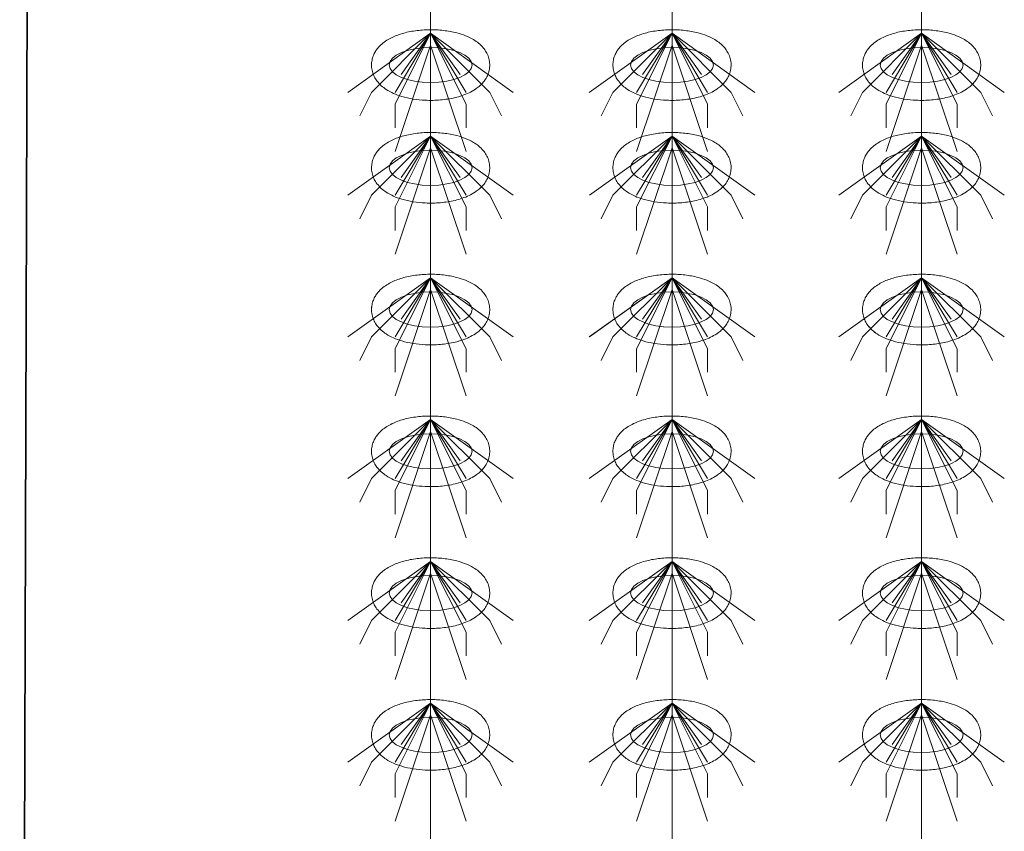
# Model space of a CAD drawing. Header units: metres. Extents: x 703769 to 722343, y 4313031 to 4317457.
# Tile 90 of 256: x 707753 to 707758, y 4313307 to 4313311. Entities that reach past the tile are written whole.
import ezdxf

# ---------------------------------------------------------------- set-up
doc = ezdxf.new("R2010")
doc.units = ezdxf.units.M
doc.header["$LTSCALE"] = 0.5
doc.layers.add('粗实线层', color=7, linetype='Continuous', lineweight=35)
doc.layers.add('设备', color=6, linetype='Continuous', lineweight=18)

# ---------------------------------------------------------------- blocks, each defined once
blk = doc.blocks.new('hh_1')
at = {"layer": '设备'}
for p, q in [((-268840, 164960), (-268910, 164910)), ((-268840, 164960), (-268890, 164910)), ((-268840, 164960), (-268870, 164900)), ((-268840, 164960), (-268870, 164910)), ((-268840, 164960), (-268865, 164925)), ((-268840, 164960), (-268790, 164910)), ((-268840, 164960), (-268815, 164925)), ((-268840, 164960), (-268770, 164910)), ((-268840, 164960), (-268810, 164910)), ((-268840, 164960), (-268810, 164900)), ((-268840, 164950), (-268870, 164860)), ((-268840, 164950), (-268810, 164860)), ((-268890, 164910), (-268900, 164890)), ((-268790, 164910), (-268780, 164890)), ((-268870, 164900), (-268870, 164880)), ((-268810, 164900), (-268810, 164880))]:
    blk.add_line(p, q, dxfattribs=at)
blk = doc.blocks.new('dawda')
at = {"color": 7}
blk.add_line((543032.7, 30956.78), (543041.59, 33623.42), dxfattribs=at)
at = {"layer": '设备', "color": 7}
for p, q in [((543380.64, 33373.42), (543380.64, 31373.38)), ((543585, 33373.42), (543585, 31373.38)), ((543796.34, 33373.42), (543796.34, 31373.38))]:
    blk.add_line(p, q, dxfattribs=at)
for centre in [(543380.64, 32837.5), (543584.99, 32837.5), (543796.34, 32837.5), (543380.64, 32750.55), (543585, 32750.55), (543796.34, 32750.55), (543380.64, 32630.55), (543380.64, 32630.55), (543584.99, 32630.55), (543585, 32630.55), (543796.34, 32630.55), (543796.34, 32630.55), (543380.64, 32510.55), (543584.99, 32510.55), (543796.34, 32510.55), (543380.64, 32390.55), (543584.99, 32390.55), (543796.34, 32390.55), (543380.64, 32270.55), (543584.99, 32270.55), (543796.34, 32270.55)]:
    blk.add_ellipse(centre, major_axis=(-35.04, 0), ratio=0.42498, dxfattribs=at)
for points in [[(543330.6, 32837.5), (543330.6, 32838.9), (543330.74, 32840.29), (543331.27, 32842.99), (543331.66, 32844.29), (543332.63, 32846.73), (543333.21, 32847.87), (543334.48, 32849.99), (543335.18, 32850.97), (543336.66, 32852.78), (543337.44, 32853.61), (543339.55, 32855.63), (543340.94, 32856.73), (543343.8, 32858.69), (543345.28, 32859.56), (543348.33, 32861.12), (543349.9, 32861.82), (543353.12, 32863.08), (543354.78, 32863.64), (543360.06, 32865.19), (543363.82, 32865.97), (543371.58, 32867.05), (543375.56, 32867.34), (543383.56, 32867.43), (543387.56, 32867.23), (543395.39, 32866.33), (543399.2, 32865.64), (543405.37, 32864.02), (543407.8, 32863.23), (543412.48, 32861.37), (543414.73, 32860.29), (543418.39, 32858.1), (543419.85, 32857.1), (543422.66, 32854.8), (543424, 32853.51), (543426.14, 32850.93), (543426.98, 32849.74), (543428.47, 32847.13), (543429.12, 32845.7), (543430.11, 32842.63), (543430.45, 32840.99), (543430.74, 32837.65), (543430.68, 32835.95), (543430.18, 32832.65), (543429.74, 32831.07), (543428.59, 32828.12), (543427.88, 32826.75), (543426.29, 32824.27), (543425.41, 32823.15), (543423.57, 32821.1), (543422.6, 32820.18), (543420.6, 32818.49), (543419.57, 32817.73), (543416.79, 32815.87), (543414.99, 32814.88), (543411.28, 32813.12), (543409.36, 32812.36), (543405.4, 32811.01), (543403.36, 32810.42), (543397.29, 32808.98), (543393.13, 32808.33), (543384.65, 32807.6), (543380.32, 32807.52), (543372.59, 32807.88), (543369.18, 32808.23), (543362.53, 32809.3), (543359.3, 32810.02), (543353.83, 32811.65), (543351.53, 32812.49), (543347.1, 32814.44), (543344.98, 32815.56), (543341.54, 32817.83), (543340.18, 32818.85), (543337.58, 32821.2), (543336.34, 32822.52), (543334.38, 32825.15), (543333.62, 32826.37), (543332.29, 32829.02), (543331.73, 32830.46), (543330.92, 32833.51), (543330.67, 32835.12), (543330.61, 32837), (543330.6, 32837.25), (543330.6, 32837.5)], [(543534.96, 32837.5), (543534.96, 32838.9), (543535.1, 32840.29), (543535.63, 32842.99), (543536.02, 32844.29), (543536.99, 32846.73), (543537.57, 32847.87), (543538.84, 32849.99), (543539.54, 32850.97), (543541.02, 32852.78), (543541.79, 32853.61), (543543.91, 32855.63), (543545.29, 32856.73), (543548.16, 32858.69), (543549.64, 32859.56), (543552.68, 32861.12), (543554.25, 32861.82), (543557.48, 32863.08), (543559.13, 32863.64), (543564.41, 32865.19), (543568.18, 32865.97), (543575.93, 32867.05), (543579.92, 32867.34), (543587.91, 32867.43), (543591.92, 32867.23), (543599.74, 32866.33), (543603.56, 32865.64), (543609.72, 32864.02), (543612.16, 32863.23), (543616.84, 32861.37), (543619.09, 32860.29), (543622.75, 32858.1), (543624.21, 32857.1), (543627.01, 32854.8), (543628.36, 32853.51), (543630.49, 32850.93), (543631.33, 32849.74), (543632.82, 32847.13), (543633.47, 32845.7), (543634.47, 32842.63), (543634.81, 32840.99), (543635.1, 32837.65), (543635.04, 32835.95), (543634.54, 32832.65), (543634.1, 32831.07), (543632.95, 32828.12), (543632.23, 32826.75), (543630.64, 32824.27), (543629.77, 32823.15), (543627.93, 32821.1), (543626.96, 32820.18), (543624.96, 32818.49), (543623.92, 32817.73), (543621.14, 32815.87), (543619.35, 32814.88), (543615.64, 32813.12), (543613.72, 32812.36), (543609.75, 32811.01), (543607.71, 32810.42), (543601.65, 32808.98), (543597.49, 32808.33), (543589, 32807.6), (543584.68, 32807.52), (543576.95, 32807.88), (543573.54, 32808.23), (543566.89, 32809.3), (543563.66, 32810.02), (543558.18, 32811.65), (543555.88, 32812.49), (543551.46, 32814.44), (543549.33, 32815.56), (543545.9, 32817.83), (543544.54, 32818.85), (543541.94, 32821.2), (543540.7, 32822.52), (543538.74, 32825.15), (543537.97, 32826.37), (543536.65, 32829.02), (543536.09, 32830.46), (543535.28, 32833.51), (543535.03, 32835.12), (543534.96, 32837), (543534.96, 32837.25), (543534.96, 32837.5)], [(543746.3, 32837.5), (543746.3, 32838.9), (543746.44, 32840.29), (543746.97, 32842.99), (543747.36, 32844.29), (543748.33, 32846.73), (543748.91, 32847.87), (543750.19, 32849.99), (543750.89, 32850.97), (543752.36, 32852.78), (543753.14, 32853.61), (543755.25, 32855.63), (543756.64, 32856.73), (543759.5, 32858.69), (543760.98, 32859.56), (543764.03, 32861.12), (543765.6, 32861.82), (543768.82, 32863.08), (543770.48, 32863.64), (543775.76, 32865.19), (543779.52, 32865.97), (543787.28, 32867.05), (543791.26, 32867.34), (543799.26, 32867.43), (543803.26, 32867.23), (543811.09, 32866.33), (543814.91, 32865.64), (543821.07, 32864.02), (543823.5, 32863.23), (543828.19, 32861.37), (543830.44, 32860.29), (543834.09, 32858.1), (543835.55, 32857.1), (543838.36, 32854.8), (543839.7, 32853.51), (543841.84, 32850.93), (543842.68, 32849.74), (543844.17, 32847.13), (543844.82, 32845.7), (543845.81, 32842.63), (543846.15, 32840.99), (543846.44, 32837.65), (543846.38, 32835.95), (543845.88, 32832.65), (543845.45, 32831.07), (543844.29, 32828.12), (543843.58, 32826.75), (543841.99, 32824.27), (543841.11, 32823.15), (543839.27, 32821.1), (543838.3, 32820.18), (543836.3, 32818.49), (543835.27, 32817.73), (543832.49, 32815.87), (543830.69, 32814.88), (543826.98, 32813.12), (543825.06, 32812.36), (543821.1, 32811.01), (543819.06, 32810.42), (543812.99, 32808.98), (543808.84, 32808.33), (543800.35, 32807.6), (543796.02, 32807.52), (543788.3, 32807.88), (543784.88, 32808.23), (543778.23, 32809.3), (543775, 32810.02), (543769.53, 32811.65), (543767.23, 32812.49), (543762.8, 32814.44), (543760.68, 32815.56), (543757.24, 32817.83), (543755.88, 32818.85), (543753.28, 32821.2), (543752.04, 32822.52), (543750.08, 32825.15), (543749.32, 32826.37), (543747.99, 32829.02), (543747.43, 32830.46), (543746.62, 32833.51), (543746.37, 32835.12), (543746.31, 32837), (543746.3, 32837.25), (543746.3, 32837.5)], [(543330.61, 32750.55), (543330.61, 32751.95), (543330.74, 32753.35), (543331.28, 32756.04), (543331.67, 32757.34), (543332.63, 32759.78), (543333.21, 32760.93), (543334.49, 32763.04), (543335.19, 32764.02), (543336.66, 32765.83), (543337.44, 32766.66), (543339.56, 32768.69), (543340.94, 32769.78), (543343.8, 32771.75), (543345.28, 32772.61), (543348.33, 32774.18), (543349.9, 32774.87), (543353.12, 32776.13), (543354.78, 32776.69), (543360.06, 32778.24), (543363.83, 32779.03), (543371.58, 32780.1), (543375.57, 32780.39), (543383.56, 32780.48), (543387.56, 32780.28), (543395.39, 32779.38), (543399.21, 32778.69), (543405.37, 32777.07), (543407.81, 32776.29), (543412.49, 32774.42), (543414.74, 32773.34), (543418.4, 32771.16), (543419.86, 32770.15), (543422.66, 32767.86), (543424, 32766.56), (543426.14, 32763.98), (543426.98, 32762.79), (543428.47, 32760.18), (543429.12, 32758.75), (543430.11, 32755.68), (543430.46, 32754.05), (543430.74, 32750.7), (543430.68, 32749), (543430.19, 32745.71), (543429.75, 32744.12), (543428.59, 32741.17), (543427.88, 32739.81), (543426.29, 32737.32), (543425.42, 32736.2), (543423.57, 32734.16), (543422.6, 32733.23), (543420.6, 32731.55), (543419.57, 32730.78), (543416.79, 32728.92), (543415, 32727.93), (543411.28, 32726.17), (543409.36, 32725.41), (543405.4, 32724.06), (543403.36, 32723.48), (543397.3, 32722.03), (543393.14, 32721.38), (543384.65, 32720.65), (543380.32, 32720.57), (543372.6, 32720.94), (543369.18, 32721.28), (543362.53, 32722.35), (543359.3, 32723.07), (543353.83, 32724.71), (543351.53, 32725.54), (543347.11, 32727.49), (543344.98, 32728.62), (543341.55, 32730.88), (543340.19, 32731.91), (543337.59, 32734.25), (543336.34, 32735.58), (543334.39, 32738.2), (543333.62, 32739.42), (543332.29, 32742.07), (543331.73, 32743.51), (543330.92, 32746.56), (543330.68, 32748.17), (543330.61, 32750.05), (543330.61, 32750.3), (543330.61, 32750.55)], [(543534.96, 32750.55), (543534.96, 32751.95), (543535.1, 32753.35), (543535.63, 32756.04), (543536.02, 32757.34), (543536.99, 32759.78), (543537.57, 32760.93), (543538.85, 32763.04), (543539.54, 32764.02), (543541.02, 32765.83), (543541.8, 32766.66), (543543.91, 32768.69), (543545.3, 32769.78), (543548.16, 32771.75), (543549.64, 32772.61), (543552.69, 32774.18), (543554.26, 32774.87), (543557.48, 32776.13), (543559.14, 32776.69), (543564.42, 32778.24), (543568.18, 32779.03), (543575.94, 32780.1), (543579.92, 32780.39), (543587.92, 32780.48), (543591.92, 32780.28), (543599.75, 32779.38), (543603.57, 32778.69), (543609.73, 32777.07), (543612.16, 32776.29), (543616.85, 32774.42), (543619.09, 32773.34), (543622.75, 32771.16), (543624.21, 32770.15), (543627.02, 32767.86), (543628.36, 32766.56), (543630.5, 32763.98), (543631.34, 32762.79), (543632.83, 32760.18), (543633.48, 32758.75), (543634.47, 32755.68), (543634.81, 32754.05), (543635.1, 32750.7), (543635.04, 32749), (543634.54, 32745.71), (543634.1, 32744.12), (543632.95, 32741.17), (543632.24, 32739.81), (543630.65, 32737.32), (543629.77, 32736.2), (543627.93, 32734.16), (543626.96, 32733.23), (543624.96, 32731.55), (543623.93, 32730.78), (543621.15, 32728.92), (543619.35, 32727.93), (543615.64, 32726.17), (543613.72, 32725.41), (543609.76, 32724.06), (543607.72, 32723.48), (543601.65, 32722.03), (543597.49, 32721.38), (543589.01, 32720.65), (543584.68, 32720.57), (543576.95, 32720.94), (543573.54, 32721.28), (543566.89, 32722.35), (543563.66, 32723.07), (543558.19, 32724.71), (543555.89, 32725.54), (543551.46, 32727.49), (543549.34, 32728.62), (543545.9, 32730.88), (543544.54, 32731.91), (543541.94, 32734.25), (543540.7, 32735.58), (543538.74, 32738.2), (543537.98, 32739.42), (543536.65, 32742.07), (543536.09, 32743.51), (543535.28, 32746.56), (543535.03, 32748.17), (543534.97, 32750.05), (543534.96, 32750.3), (543534.96, 32750.55)], [(543746.31, 32750.55), (543746.31, 32751.95), (543746.45, 32753.35), (543746.98, 32756.04), (543747.37, 32757.34), (543748.34, 32759.78), (543748.91, 32760.93), (543750.19, 32763.04), (543750.89, 32764.02), (543752.36, 32765.83), (543753.14, 32766.66), (543755.26, 32768.69), (543756.64, 32769.78), (543759.5, 32771.75), (543760.98, 32772.61), (543764.03, 32774.18), (543765.6, 32774.87), (543768.83, 32776.13), (543770.48, 32776.69), (543775.76, 32778.24), (543779.53, 32779.03), (543787.28, 32780.1), (543791.27, 32780.39), (543799.26, 32780.48), (543803.27, 32780.28), (543811.09, 32779.38), (543814.91, 32778.69), (543821.07, 32777.07), (543823.51, 32776.29), (543828.19, 32774.42), (543830.44, 32773.34), (543834.1, 32771.16), (543835.56, 32770.15), (543838.36, 32767.86), (543839.71, 32766.56), (543841.84, 32763.98), (543842.68, 32762.79), (543844.17, 32760.18), (543844.82, 32758.75), (543845.81, 32755.68), (543846.16, 32754.05), (543846.44, 32750.7), (543846.39, 32749), (543845.89, 32745.71), (543845.45, 32744.12), (543844.29, 32741.17), (543843.58, 32739.81), (543841.99, 32737.32), (543841.12, 32736.2), (543839.27, 32734.16), (543838.3, 32733.23), (543836.3, 32731.55), (543835.27, 32730.78), (543832.49, 32728.92), (543830.7, 32727.93), (543826.98, 32726.17), (543825.06, 32725.41), (543821.1, 32724.06), (543819.06, 32723.48), (543813, 32722.03), (543808.84, 32721.38), (543800.35, 32720.65), (543796.03, 32720.57), (543788.3, 32720.94), (543784.88, 32721.28), (543778.24, 32722.35), (543775, 32723.07), (543769.53, 32724.71), (543767.23, 32725.54), (543762.81, 32727.49), (543760.68, 32728.62), (543757.25, 32730.88), (543755.89, 32731.91), (543753.29, 32734.25), (543752.05, 32735.58), (543750.09, 32738.2), (543749.32, 32739.42), (543747.99, 32742.07), (543747.43, 32743.51), (543746.62, 32746.56), (543746.38, 32748.17), (543746.31, 32750.05), (543746.31, 32750.3), (543746.31, 32750.55)], [(543330.6, 32630.55), (543330.6, 32631.95), (543330.74, 32633.35), (543331.27, 32636.04), (543331.66, 32637.34), (543332.63, 32639.78), (543333.21, 32640.93), (543334.48, 32643.04), (543335.18, 32644.02), (543336.66, 32645.83), (543337.44, 32646.66), (543339.55, 32648.69), (543340.94, 32649.78), (543343.8, 32651.75), (543345.28, 32652.61), (543348.33, 32654.18), (543349.9, 32654.87), (543353.12, 32656.13), (543354.78, 32656.69), (543360.06, 32658.24), (543363.82, 32659.03), (543371.58, 32660.1), (543375.56, 32660.39), (543383.56, 32660.48), (543387.56, 32660.28), (543395.39, 32659.38), (543399.2, 32658.69), (543405.37, 32657.07), (543407.8, 32656.29), (543412.48, 32654.42), (543414.73, 32653.34), (543418.39, 32651.16), (543419.85, 32650.15), (543422.66, 32647.86), (543424, 32646.56), (543426.14, 32643.98), (543426.98, 32642.79), (543428.47, 32640.18), (543429.12, 32638.75), (543430.11, 32635.68), (543430.45, 32634.05), (543430.74, 32630.7), (543430.68, 32629), (543430.18, 32625.71), (543429.74, 32624.12), (543428.59, 32621.17), (543427.88, 32619.81), (543426.29, 32617.32), (543425.41, 32616.2), (543423.57, 32614.16), (543422.6, 32613.23), (543420.6, 32611.55), (543419.57, 32610.78), (543416.79, 32608.92), (543414.99, 32607.93), (543411.28, 32606.17), (543409.36, 32605.41), (543405.4, 32604.06), (543403.36, 32603.48), (543397.29, 32602.03), (543393.13, 32601.38), (543384.65, 32600.65), (543380.32, 32600.57), (543372.59, 32600.94), (543369.18, 32601.28), (543362.53, 32602.35), (543359.3, 32603.07), (543353.83, 32604.71), (543351.53, 32605.54), (543347.1, 32607.49), (543344.98, 32608.62), (543341.54, 32610.88), (543340.18, 32611.91), (543337.58, 32614.25), (543336.34, 32615.58), (543334.38, 32618.2), (543333.62, 32619.42), (543332.29, 32622.07), (543331.73, 32623.51), (543330.92, 32626.56), (543330.67, 32628.17), (543330.61, 32630.05), (543330.6, 32630.3), (543330.6, 32630.55)], [(543330.61, 32630.55), (543330.61, 32631.95), (543330.74, 32633.35), (543331.28, 32636.04), (543331.67, 32637.34), (543332.63, 32639.78), (543333.21, 32640.93), (543334.49, 32643.04), (543335.19, 32644.02), (543336.66, 32645.83), (543337.44, 32646.66), (543339.56, 32648.69), (543340.94, 32649.78), (543343.8, 32651.75), (543345.28, 32652.61), (543348.33, 32654.18), (543349.9, 32654.87), (543353.12, 32656.13), (543354.78, 32656.69), (543360.06, 32658.24), (543363.83, 32659.03), (543371.58, 32660.1), (543375.57, 32660.39), (543383.56, 32660.48), (543387.56, 32660.28), (543395.39, 32659.38), (543399.21, 32658.69), (543405.37, 32657.07), (543407.81, 32656.29), (543412.49, 32654.42), (543414.74, 32653.34), (543418.4, 32651.16), (543419.86, 32650.15), (543422.66, 32647.86), (543424, 32646.56), (543426.14, 32643.98), (543426.98, 32642.79), (543428.47, 32640.18), (543429.12, 32638.75), (543430.11, 32635.68), (543430.46, 32634.05), (543430.74, 32630.7), (543430.68, 32629), (543430.19, 32625.71), (543429.75, 32624.12), (543428.59, 32621.17), (543427.88, 32619.81), (543426.29, 32617.32), (543425.42, 32616.2), (543423.57, 32614.16), (543422.6, 32613.23), (543420.6, 32611.55), (543419.57, 32610.78), (543416.79, 32608.92), (543415, 32607.93), (543411.28, 32606.17), (543409.36, 32605.41), (543405.4, 32604.06), (543403.36, 32603.48), (543397.3, 32602.03), (543393.14, 32601.38), (543384.65, 32600.65), (543380.32, 32600.57), (543372.6, 32600.94), (543369.18, 32601.28), (543362.53, 32602.35), (543359.3, 32603.07), (543353.83, 32604.71), (543351.53, 32605.54), (543347.11, 32607.49), (543344.98, 32608.62), (543341.55, 32610.88), (543340.19, 32611.91), (543337.59, 32614.25), (543336.34, 32615.58), (543334.39, 32618.2), (543333.62, 32619.42), (543332.29, 32622.07), (543331.73, 32623.51), (543330.92, 32626.56), (543330.68, 32628.17), (543330.61, 32630.05), (543330.61, 32630.3), (543330.61, 32630.55)], [(543534.96, 32630.55), (543534.96, 32631.95), (543535.1, 32633.35), (543535.63, 32636.04), (543536.02, 32637.34), (543536.99, 32639.78), (543537.57, 32640.93), (543538.84, 32643.04), (543539.54, 32644.02), (543541.02, 32645.83), (543541.79, 32646.66), (543543.91, 32648.69), (543545.29, 32649.78), (543548.16, 32651.75), (543549.64, 32652.61), (543552.68, 32654.18), (543554.25, 32654.87), (543557.48, 32656.13), (543559.13, 32656.69), (543564.41, 32658.24), (543568.18, 32659.03), (543575.93, 32660.1), (543579.92, 32660.39), (543587.91, 32660.48), (543591.92, 32660.28), (543599.74, 32659.38), (543603.56, 32658.69), (543609.72, 32657.07), (543612.16, 32656.29), (543616.84, 32654.42), (543619.09, 32653.34), (543622.75, 32651.16), (543624.21, 32650.15), (543627.01, 32647.86), (543628.36, 32646.56), (543630.49, 32643.98), (543631.33, 32642.79), (543632.82, 32640.18), (543633.47, 32638.75), (543634.47, 32635.68), (543634.81, 32634.05), (543635.1, 32630.7), (543635.04, 32629), (543634.54, 32625.71), (543634.1, 32624.12), (543632.95, 32621.17), (543632.23, 32619.81), (543630.64, 32617.32), (543629.77, 32616.2), (543627.93, 32614.16), (543626.96, 32613.23), (543624.96, 32611.55), (543623.92, 32610.78), (543621.14, 32608.92), (543619.35, 32607.93), (543615.64, 32606.17), (543613.72, 32605.41), (543609.75, 32604.06), (543607.71, 32603.48), (543601.65, 32602.03), (543597.49, 32601.38), (543589, 32600.65), (543584.68, 32600.57), (543576.95, 32600.94), (543573.54, 32601.28), (543566.89, 32602.35), (543563.66, 32603.07), (543558.18, 32604.71), (543555.88, 32605.54), (543551.46, 32607.49), (543549.33, 32608.62), (543545.9, 32610.88), (543544.54, 32611.91), (543541.94, 32614.25), (543540.7, 32615.58), (543538.74, 32618.2), (543537.97, 32619.42), (543536.65, 32622.07), (543536.09, 32623.51), (543535.28, 32626.56), (543535.03, 32628.17), (543534.96, 32630.05), (543534.96, 32630.3), (543534.96, 32630.55)], [(543534.96, 32630.55), (543534.96, 32631.95), (543535.1, 32633.35), (543535.63, 32636.04), (543536.02, 32637.34), (543536.99, 32639.78), (543537.57, 32640.93), (543538.85, 32643.04), (543539.54, 32644.02), (543541.02, 32645.83), (543541.8, 32646.66), (543543.91, 32648.69), (543545.3, 32649.78), (543548.16, 32651.75), (543549.64, 32652.61), (543552.69, 32654.18), (543554.26, 32654.87), (543557.48, 32656.13), (543559.14, 32656.69), (543564.42, 32658.24), (543568.18, 32659.03), (543575.94, 32660.1), (543579.92, 32660.39), (543587.92, 32660.48), (543591.92, 32660.28), (543599.75, 32659.38), (543603.57, 32658.69), (543609.73, 32657.07), (543612.16, 32656.29), (543616.85, 32654.42), (543619.09, 32653.34), (543622.75, 32651.16), (543624.21, 32650.15), (543627.02, 32647.86), (543628.36, 32646.56), (543630.5, 32643.98), (543631.34, 32642.79), (543632.83, 32640.18), (543633.48, 32638.75), (543634.47, 32635.68), (543634.81, 32634.05), (543635.1, 32630.7), (543635.04, 32629), (543634.54, 32625.71), (543634.1, 32624.12), (543632.95, 32621.17), (543632.24, 32619.81), (543630.65, 32617.32), (543629.77, 32616.2), (543627.93, 32614.16), (543626.96, 32613.23), (543624.96, 32611.55), (543623.93, 32610.78), (543621.15, 32608.92), (543619.35, 32607.93), (543615.64, 32606.17), (543613.72, 32605.41), (543609.76, 32604.06), (543607.72, 32603.48), (543601.65, 32602.03), (543597.49, 32601.38), (543589.01, 32600.65), (543584.68, 32600.57), (543576.95, 32600.94), (543573.54, 32601.28), (543566.89, 32602.35), (543563.66, 32603.07), (543558.19, 32604.71), (543555.89, 32605.54), (543551.46, 32607.49), (543549.34, 32608.62), (543545.9, 32610.88), (543544.54, 32611.91), (543541.94, 32614.25), (543540.7, 32615.58), (543538.74, 32618.2), (543537.98, 32619.42), (543536.65, 32622.07), (543536.09, 32623.51), (543535.28, 32626.56), (543535.03, 32628.17), (543534.97, 32630.05), (543534.96, 32630.3), (543534.96, 32630.55)], [(543746.3, 32630.55), (543746.3, 32631.95), (543746.44, 32633.35), (543746.97, 32636.04), (543747.36, 32637.34), (543748.33, 32639.78), (543748.91, 32640.93), (543750.19, 32643.04), (543750.89, 32644.02), (543752.36, 32645.83), (543753.14, 32646.66), (543755.25, 32648.69), (543756.64, 32649.78), (543759.5, 32651.75), (543760.98, 32652.61), (543764.03, 32654.18), (543765.6, 32654.87), (543768.82, 32656.13), (543770.48, 32656.69), (543775.76, 32658.24), (543779.52, 32659.03), (543787.28, 32660.1), (543791.26, 32660.39), (543799.26, 32660.48), (543803.26, 32660.28), (543811.09, 32659.38), (543814.91, 32658.69), (543821.07, 32657.07), (543823.5, 32656.29), (543828.19, 32654.42), (543830.44, 32653.34), (543834.09, 32651.16), (543835.55, 32650.15), (543838.36, 32647.86), (543839.7, 32646.56), (543841.84, 32643.98), (543842.68, 32642.79), (543844.17, 32640.18), (543844.82, 32638.75), (543845.81, 32635.68), (543846.15, 32634.05), (543846.44, 32630.7), (543846.38, 32629), (543845.88, 32625.71), (543845.45, 32624.12), (543844.29, 32621.17), (543843.58, 32619.81), (543841.99, 32617.32), (543841.11, 32616.2), (543839.27, 32614.16), (543838.3, 32613.23), (543836.3, 32611.55), (543835.27, 32610.78), (543832.49, 32608.92), (543830.69, 32607.93), (543826.98, 32606.17), (543825.06, 32605.41), (543821.1, 32604.06), (543819.06, 32603.48), (543812.99, 32602.03), (543808.84, 32601.38), (543800.35, 32600.65), (543796.02, 32600.57), (543788.3, 32600.94), (543784.88, 32601.28), (543778.23, 32602.35), (543775, 32603.07), (543769.53, 32604.71), (543767.23, 32605.54), (543762.8, 32607.49), (543760.68, 32608.62), (543757.24, 32610.88), (543755.88, 32611.91), (543753.28, 32614.25), (543752.04, 32615.58), (543750.08, 32618.2), (543749.32, 32619.42), (543747.99, 32622.07), (543747.43, 32623.51), (543746.62, 32626.56), (543746.37, 32628.17), (543746.31, 32630.05), (543746.3, 32630.3), (543746.3, 32630.55)], [(543746.31, 32630.55), (543746.31, 32631.95), (543746.45, 32633.35), (543746.98, 32636.04), (543747.37, 32637.34), (543748.34, 32639.78), (543748.91, 32640.93), (543750.19, 32643.04), (543750.89, 32644.02), (543752.36, 32645.83), (543753.14, 32646.66), (543755.26, 32648.69), (543756.64, 32649.78), (543759.5, 32651.75), (543760.98, 32652.61), (543764.03, 32654.18), (543765.6, 32654.87), (543768.83, 32656.13), (543770.48, 32656.69), (543775.76, 32658.24), (543779.53, 32659.03), (543787.28, 32660.1), (543791.27, 32660.39), (543799.26, 32660.48), (543803.27, 32660.28), (543811.09, 32659.38), (543814.91, 32658.69), (543821.07, 32657.07), (543823.51, 32656.29), (543828.19, 32654.42), (543830.44, 32653.34), (543834.1, 32651.16), (543835.56, 32650.15), (543838.36, 32647.86), (543839.71, 32646.56), (543841.84, 32643.98), (543842.68, 32642.79), (543844.17, 32640.18), (543844.82, 32638.75), (543845.81, 32635.68), (543846.16, 32634.05), (543846.44, 32630.7), (543846.39, 32629), (543845.89, 32625.71), (543845.45, 32624.12), (543844.29, 32621.17), (543843.58, 32619.81), (543841.99, 32617.32), (543841.12, 32616.2), (543839.27, 32614.16), (543838.3, 32613.23), (543836.3, 32611.55), (543835.27, 32610.78), (543832.49, 32608.92), (543830.7, 32607.93), (543826.98, 32606.17), (543825.06, 32605.41), (543821.1, 32604.06), (543819.06, 32603.48), (543813, 32602.03), (543808.84, 32601.38), (543800.35, 32600.65), (543796.03, 32600.57), (543788.3, 32600.94), (543784.88, 32601.28), (543778.24, 32602.35), (543775, 32603.07), (543769.53, 32604.71), (543767.23, 32605.54), (543762.81, 32607.49), (543760.68, 32608.62), (543757.25, 32610.88), (543755.89, 32611.91), (543753.29, 32614.25), (543752.05, 32615.58), (543750.09, 32618.2), (543749.32, 32619.42), (543747.99, 32622.07), (543747.43, 32623.51), (543746.62, 32626.56), (543746.38, 32628.17), (543746.31, 32630.05), (543746.31, 32630.3), (543746.31, 32630.55)], [(543330.6, 32510.55), (543330.6, 32511.95), (543330.74, 32513.35), (543331.27, 32516.04), (543331.66, 32517.34), (543332.63, 32519.78), (543333.21, 32520.93), (543334.48, 32523.04), (543335.18, 32524.02), (543336.66, 32525.83), (543337.44, 32526.66), (543339.55, 32528.69), (543340.94, 32529.78), (543343.8, 32531.75), (543345.28, 32532.61), (543348.33, 32534.18), (543349.9, 32534.87), (543353.12, 32536.13), (543354.78, 32536.69), (543360.06, 32538.24), (543363.82, 32539.03), (543371.58, 32540.1), (543375.56, 32540.39), (543383.56, 32540.48), (543387.56, 32540.28), (543395.39, 32539.38), (543399.2, 32538.69), (543405.37, 32537.07), (543407.8, 32536.29), (543412.48, 32534.42), (543414.73, 32533.34), (543418.39, 32531.16), (543419.85, 32530.15), (543422.66, 32527.86), (543424, 32526.56), (543426.14, 32523.98), (543426.98, 32522.79), (543428.47, 32520.18), (543429.12, 32518.75), (543430.11, 32515.68), (543430.45, 32514.05), (543430.74, 32510.7), (543430.68, 32509), (543430.18, 32505.71), (543429.74, 32504.12), (543428.59, 32501.17), (543427.88, 32499.81), (543426.29, 32497.32), (543425.41, 32496.2), (543423.57, 32494.16), (543422.6, 32493.23), (543420.6, 32491.55), (543419.57, 32490.78), (543416.79, 32488.92), (543414.99, 32487.93), (543411.28, 32486.17), (543409.36, 32485.41), (543405.4, 32484.06), (543403.36, 32483.48), (543397.29, 32482.03), (543393.13, 32481.38), (543384.65, 32480.65), (543380.32, 32480.57), (543372.59, 32480.94), (543369.18, 32481.28), (543362.53, 32482.35), (543359.3, 32483.07), (543353.83, 32484.71), (543351.53, 32485.54), (543347.1, 32487.49), (543344.98, 32488.62), (543341.54, 32490.88), (543340.18, 32491.91), (543337.58, 32494.25), (543336.34, 32495.58), (543334.38, 32498.2), (543333.62, 32499.42), (543332.29, 32502.07), (543331.73, 32503.51), (543330.92, 32506.56), (543330.67, 32508.17), (543330.61, 32510.05), (543330.6, 32510.3), (543330.6, 32510.55)], [(543534.96, 32510.55), (543534.96, 32511.95), (543535.1, 32513.35), (543535.63, 32516.04), (543536.02, 32517.34), (543536.99, 32519.78), (543537.57, 32520.93), (543538.84, 32523.04), (543539.54, 32524.02), (543541.02, 32525.83), (543541.79, 32526.66), (543543.91, 32528.69), (543545.29, 32529.78), (543548.16, 32531.75), (543549.64, 32532.61), (543552.68, 32534.18), (543554.25, 32534.87), (543557.48, 32536.13), (543559.13, 32536.69), (543564.41, 32538.24), (543568.18, 32539.03), (543575.93, 32540.1), (543579.92, 32540.39), (543587.91, 32540.48), (543591.92, 32540.28), (543599.74, 32539.38), (543603.56, 32538.69), (543609.72, 32537.07), (543612.16, 32536.29), (543616.84, 32534.42), (543619.09, 32533.34), (543622.75, 32531.16), (543624.21, 32530.15), (543627.01, 32527.86), (543628.36, 32526.56), (543630.49, 32523.98), (543631.33, 32522.79), (543632.82, 32520.18), (543633.47, 32518.75), (543634.47, 32515.68), (543634.81, 32514.05), (543635.1, 32510.7), (543635.04, 32509), (543634.54, 32505.71), (543634.1, 32504.12), (543632.95, 32501.17), (543632.23, 32499.81), (543630.64, 32497.32), (543629.77, 32496.2), (543627.93, 32494.16), (543626.96, 32493.23), (543624.96, 32491.55), (543623.92, 32490.78), (543621.14, 32488.92), (543619.35, 32487.93), (543615.64, 32486.17), (543613.72, 32485.41), (543609.75, 32484.06), (543607.71, 32483.48), (543601.65, 32482.03), (543597.49, 32481.38), (543589, 32480.65), (543584.68, 32480.57), (543576.95, 32480.94), (543573.54, 32481.28), (543566.89, 32482.35), (543563.66, 32483.07), (543558.18, 32484.71), (543555.88, 32485.54), (543551.46, 32487.49), (543549.33, 32488.62), (543545.9, 32490.88), (543544.54, 32491.91), (543541.94, 32494.25), (543540.7, 32495.58), (543538.74, 32498.2), (543537.97, 32499.42), (543536.65, 32502.07), (543536.09, 32503.51), (543535.28, 32506.56), (543535.03, 32508.17), (543534.96, 32510.05), (543534.96, 32510.3), (543534.96, 32510.55)], [(543746.3, 32510.55), (543746.3, 32511.95), (543746.44, 32513.35), (543746.97, 32516.04), (543747.36, 32517.34), (543748.33, 32519.78), (543748.91, 32520.93), (543750.19, 32523.04), (543750.89, 32524.02), (543752.36, 32525.83), (543753.14, 32526.66), (543755.25, 32528.69), (543756.64, 32529.78), (543759.5, 32531.75), (543760.98, 32532.61), (543764.03, 32534.18), (543765.6, 32534.87), (543768.82, 32536.13), (543770.48, 32536.69), (543775.76, 32538.24), (543779.52, 32539.03), (543787.28, 32540.1), (543791.26, 32540.39), (543799.26, 32540.48), (543803.26, 32540.28), (543811.09, 32539.38), (543814.91, 32538.69), (543821.07, 32537.07), (543823.5, 32536.29), (543828.19, 32534.42), (543830.44, 32533.34), (543834.09, 32531.16), (543835.55, 32530.15), (543838.36, 32527.86), (543839.7, 32526.56), (543841.84, 32523.98), (543842.68, 32522.79), (543844.17, 32520.18), (543844.82, 32518.75), (543845.81, 32515.68), (543846.15, 32514.05), (543846.44, 32510.7), (543846.38, 32509), (543845.88, 32505.71), (543845.45, 32504.12), (543844.29, 32501.17), (543843.58, 32499.81), (543841.99, 32497.32), (543841.11, 32496.2), (543839.27, 32494.16), (543838.3, 32493.23), (543836.3, 32491.55), (543835.27, 32490.78), (543832.49, 32488.92), (543830.69, 32487.93), (543826.98, 32486.17), (543825.06, 32485.41), (543821.1, 32484.06), (543819.06, 32483.48), (543812.99, 32482.03), (543808.84, 32481.38), (543800.35, 32480.65), (543796.02, 32480.57), (543788.3, 32480.94), (543784.88, 32481.28), (543778.23, 32482.35), (543775, 32483.07), (543769.53, 32484.71), (543767.23, 32485.54), (543762.8, 32487.49), (543760.68, 32488.62), (543757.24, 32490.88), (543755.88, 32491.91), (543753.28, 32494.25), (543752.04, 32495.58), (543750.08, 32498.2), (543749.32, 32499.42), (543747.99, 32502.07), (543747.43, 32503.51), (543746.62, 32506.56), (543746.37, 32508.17), (543746.31, 32510.05), (543746.3, 32510.3), (543746.3, 32510.55)], [(543330.6, 32390.55), (543330.6, 32391.95), (543330.74, 32393.35), (543331.27, 32396.04), (543331.66, 32397.34), (543332.63, 32399.78), (543333.21, 32400.93), (543334.48, 32403.04), (543335.18, 32404.02), (543336.66, 32405.83), (543337.44, 32406.66), (543339.55, 32408.69), (543340.94, 32409.78), (543343.8, 32411.75), (543345.28, 32412.61), (543348.33, 32414.18), (543349.9, 32414.87), (543353.12, 32416.13), (543354.78, 32416.69), (543360.06, 32418.24), (543363.82, 32419.03), (543371.58, 32420.1), (543375.56, 32420.39), (543383.56, 32420.48), (543387.56, 32420.28), (543395.39, 32419.38), (543399.2, 32418.69), (543405.37, 32417.07), (543407.8, 32416.29), (543412.48, 32414.42), (543414.73, 32413.34), (543418.39, 32411.16), (543419.85, 32410.15), (543422.66, 32407.86), (543424, 32406.56), (543426.14, 32403.98), (543426.98, 32402.79), (543428.47, 32400.18), (543429.12, 32398.75), (543430.11, 32395.68), (543430.45, 32394.05), (543430.74, 32390.7), (543430.68, 32389), (543430.18, 32385.71), (543429.74, 32384.12), (543428.59, 32381.17), (543427.88, 32379.81), (543426.29, 32377.32), (543425.41, 32376.2), (543423.57, 32374.16), (543422.6, 32373.23), (543420.6, 32371.55), (543419.57, 32370.78), (543416.79, 32368.92), (543414.99, 32367.93), (543411.28, 32366.17), (543409.36, 32365.41), (543405.4, 32364.06), (543403.36, 32363.48), (543397.29, 32362.03), (543393.13, 32361.38), (543384.65, 32360.65), (543380.32, 32360.57), (543372.59, 32360.94), (543369.18, 32361.28), (543362.53, 32362.35), (543359.3, 32363.07), (543353.83, 32364.71), (543351.53, 32365.54), (543347.1, 32367.49), (543344.98, 32368.62), (543341.54, 32370.88), (543340.18, 32371.91), (543337.58, 32374.25), (543336.34, 32375.58), (543334.38, 32378.2), (543333.62, 32379.42), (543332.29, 32382.07), (543331.73, 32383.51), (543330.92, 32386.56), (543330.67, 32388.17), (543330.61, 32390.05), (543330.6, 32390.3), (543330.6, 32390.55)], [(543534.96, 32390.55), (543534.96, 32391.95), (543535.1, 32393.35), (543535.63, 32396.04), (543536.02, 32397.34), (543536.99, 32399.78), (543537.57, 32400.93), (543538.84, 32403.04), (543539.54, 32404.02), (543541.02, 32405.83), (543541.79, 32406.66), (543543.91, 32408.69), (543545.29, 32409.78), (543548.16, 32411.75), (543549.64, 32412.61), (543552.68, 32414.18), (543554.25, 32414.87), (543557.48, 32416.13), (543559.13, 32416.69), (543564.41, 32418.24), (543568.18, 32419.03), (543575.93, 32420.1), (543579.92, 32420.39), (543587.91, 32420.48), (543591.92, 32420.28), (543599.74, 32419.38), (543603.56, 32418.69), (543609.72, 32417.07), (543612.16, 32416.29), (543616.84, 32414.42), (543619.09, 32413.34), (543622.75, 32411.16), (543624.21, 32410.15), (543627.01, 32407.86), (543628.36, 32406.56), (543630.49, 32403.98), (543631.33, 32402.79), (543632.82, 32400.18), (543633.47, 32398.75), (543634.47, 32395.68), (543634.81, 32394.05), (543635.1, 32390.7), (543635.04, 32389), (543634.54, 32385.71), (543634.1, 32384.12), (543632.95, 32381.17), (543632.23, 32379.81), (543630.64, 32377.32), (543629.77, 32376.2), (543627.93, 32374.16), (543626.96, 32373.23), (543624.96, 32371.55), (543623.92, 32370.78), (543621.14, 32368.92), (543619.35, 32367.93), (543615.64, 32366.17), (543613.72, 32365.41), (543609.75, 32364.06), (543607.71, 32363.48), (543601.65, 32362.03), (543597.49, 32361.38), (543589, 32360.65), (543584.68, 32360.57), (543576.95, 32360.94), (543573.54, 32361.28), (543566.89, 32362.35), (543563.66, 32363.07), (543558.18, 32364.71), (543555.88, 32365.54), (543551.46, 32367.49), (543549.33, 32368.62), (543545.9, 32370.88), (543544.54, 32371.91), (543541.94, 32374.25), (543540.7, 32375.58), (543538.74, 32378.2), (543537.97, 32379.42), (543536.65, 32382.07), (543536.09, 32383.51), (543535.28, 32386.56), (543535.03, 32388.17), (543534.96, 32390.05), (543534.96, 32390.3), (543534.96, 32390.55)], [(543746.3, 32390.55), (543746.3, 32391.95), (543746.44, 32393.35), (543746.97, 32396.04), (543747.36, 32397.34), (543748.33, 32399.78), (543748.91, 32400.93), (543750.19, 32403.04), (543750.89, 32404.02), (543752.36, 32405.83), (543753.14, 32406.66), (543755.25, 32408.69), (543756.64, 32409.78), (543759.5, 32411.75), (543760.98, 32412.61), (543764.03, 32414.18), (543765.6, 32414.87), (543768.82, 32416.13), (543770.48, 32416.69), (543775.76, 32418.24), (543779.52, 32419.03), (543787.28, 32420.1), (543791.26, 32420.39), (543799.26, 32420.48), (543803.26, 32420.28), (543811.09, 32419.38), (543814.91, 32418.69), (543821.07, 32417.07), (543823.5, 32416.29), (543828.19, 32414.42), (543830.44, 32413.34), (543834.09, 32411.16), (543835.55, 32410.15), (543838.36, 32407.86), (543839.7, 32406.56), (543841.84, 32403.98), (543842.68, 32402.79), (543844.17, 32400.18), (543844.82, 32398.75), (543845.81, 32395.68), (543846.15, 32394.05), (543846.44, 32390.7), (543846.38, 32389), (543845.88, 32385.71), (543845.45, 32384.12), (543844.29, 32381.17), (543843.58, 32379.81), (543841.99, 32377.32), (543841.11, 32376.2), (543839.27, 32374.16), (543838.3, 32373.23), (543836.3, 32371.55), (543835.27, 32370.78), (543832.49, 32368.92), (543830.69, 32367.93), (543826.98, 32366.17), (543825.06, 32365.41), (543821.1, 32364.06), (543819.06, 32363.48), (543812.99, 32362.03), (543808.84, 32361.38), (543800.35, 32360.65), (543796.02, 32360.57), (543788.3, 32360.94), (543784.88, 32361.28), (543778.23, 32362.35), (543775, 32363.07), (543769.53, 32364.71), (543767.23, 32365.54), (543762.8, 32367.49), (543760.68, 32368.62), (543757.24, 32370.88), (543755.88, 32371.91), (543753.28, 32374.25), (543752.04, 32375.58), (543750.08, 32378.2), (543749.32, 32379.42), (543747.99, 32382.07), (543747.43, 32383.51), (543746.62, 32386.56), (543746.37, 32388.17), (543746.31, 32390.05), (543746.3, 32390.3), (543746.3, 32390.55)], [(543330.6, 32270.55), (543330.6, 32271.95), (543330.74, 32273.35), (543331.27, 32276.04), (543331.66, 32277.34), (543332.63, 32279.78), (543333.21, 32280.93), (543334.48, 32283.04), (543335.18, 32284.02), (543336.66, 32285.83), (543337.44, 32286.66), (543339.55, 32288.69), (543340.94, 32289.78), (543343.8, 32291.75), (543345.28, 32292.61), (543348.33, 32294.18), (543349.9, 32294.87), (543353.12, 32296.13), (543354.78, 32296.69), (543360.06, 32298.24), (543363.82, 32299.03), (543371.58, 32300.1), (543375.56, 32300.39), (543383.56, 32300.48), (543387.56, 32300.28), (543395.39, 32299.38), (543399.2, 32298.69), (543405.37, 32297.07), (543407.8, 32296.29), (543412.48, 32294.42), (543414.73, 32293.34), (543418.39, 32291.16), (543419.85, 32290.15), (543422.66, 32287.86), (543424, 32286.56), (543426.14, 32283.98), (543426.98, 32282.79), (543428.47, 32280.18), (543429.12, 32278.75), (543430.11, 32275.68), (543430.45, 32274.05), (543430.74, 32270.7), (543430.68, 32269), (543430.18, 32265.71), (543429.74, 32264.12), (543428.59, 32261.17), (543427.88, 32259.81), (543426.29, 32257.32), (543425.41, 32256.2), (543423.57, 32254.16), (543422.6, 32253.23), (543420.6, 32251.55), (543419.57, 32250.78), (543416.79, 32248.92), (543414.99, 32247.93), (543411.28, 32246.17), (543409.36, 32245.41), (543405.4, 32244.06), (543403.36, 32243.48), (543397.29, 32242.03), (543393.13, 32241.38), (543384.65, 32240.65), (543380.32, 32240.57), (543372.59, 32240.94), (543369.18, 32241.28), (543362.53, 32242.35), (543359.3, 32243.07), (543353.83, 32244.71), (543351.53, 32245.54), (543347.1, 32247.49), (543344.98, 32248.62), (543341.54, 32250.88), (543340.18, 32251.91), (543337.58, 32254.25), (543336.34, 32255.58), (543334.38, 32258.2), (543333.62, 32259.42), (543332.29, 32262.07), (543331.73, 32263.51), (543330.92, 32266.56), (543330.67, 32268.17), (543330.61, 32270.05), (543330.6, 32270.3), (543330.6, 32270.55)], [(543534.96, 32270.55), (543534.96, 32271.95), (543535.1, 32273.35), (543535.63, 32276.04), (543536.02, 32277.34), (543536.99, 32279.78), (543537.57, 32280.93), (543538.84, 32283.04), (543539.54, 32284.02), (543541.02, 32285.83), (543541.79, 32286.66), (543543.91, 32288.69), (543545.29, 32289.78), (543548.16, 32291.75), (543549.64, 32292.61), (543552.68, 32294.18), (543554.25, 32294.87), (543557.48, 32296.13), (543559.13, 32296.69), (543564.41, 32298.24), (543568.18, 32299.03), (543575.93, 32300.1), (543579.92, 32300.39), (543587.91, 32300.48), (543591.92, 32300.28), (543599.74, 32299.38), (543603.56, 32298.69), (543609.72, 32297.07), (543612.16, 32296.29), (543616.84, 32294.42), (543619.09, 32293.34), (543622.75, 32291.16), (543624.21, 32290.15), (543627.01, 32287.86), (543628.36, 32286.56), (543630.49, 32283.98), (543631.33, 32282.79), (543632.82, 32280.18), (543633.47, 32278.75), (543634.47, 32275.68), (543634.81, 32274.05), (543635.1, 32270.7), (543635.04, 32269), (543634.54, 32265.71), (543634.1, 32264.12), (543632.95, 32261.17), (543632.23, 32259.81), (543630.64, 32257.32), (543629.77, 32256.2), (543627.93, 32254.16), (543626.96, 32253.23), (543624.96, 32251.55), (543623.92, 32250.78), (543621.14, 32248.92), (543619.35, 32247.93), (543615.64, 32246.17), (543613.72, 32245.41), (543609.75, 32244.06), (543607.71, 32243.48), (543601.65, 32242.03), (543597.49, 32241.38), (543589, 32240.65), (543584.68, 32240.57), (543576.95, 32240.94), (543573.54, 32241.28), (543566.89, 32242.35), (543563.66, 32243.07), (543558.18, 32244.71), (543555.88, 32245.54), (543551.46, 32247.49), (543549.33, 32248.62), (543545.9, 32250.88), (543544.54, 32251.91), (543541.94, 32254.25), (543540.7, 32255.58), (543538.74, 32258.2), (543537.97, 32259.42), (543536.65, 32262.07), (543536.09, 32263.51), (543535.28, 32266.56), (543535.03, 32268.17), (543534.96, 32270.05), (543534.96, 32270.3), (543534.96, 32270.55)], [(543746.3, 32270.55), (543746.3, 32271.95), (543746.44, 32273.35), (543746.97, 32276.04), (543747.36, 32277.34), (543748.33, 32279.78), (543748.91, 32280.93), (543750.19, 32283.04), (543750.89, 32284.02), (543752.36, 32285.83), (543753.14, 32286.66), (543755.25, 32288.69), (543756.64, 32289.78), (543759.5, 32291.75), (543760.98, 32292.61), (543764.03, 32294.18), (543765.6, 32294.87), (543768.82, 32296.13), (543770.48, 32296.69), (543775.76, 32298.24), (543779.52, 32299.03), (543787.28, 32300.1), (543791.26, 32300.39), (543799.26, 32300.48), (543803.26, 32300.28), (543811.09, 32299.38), (543814.91, 32298.69), (543821.07, 32297.07), (543823.5, 32296.29), (543828.19, 32294.42), (543830.44, 32293.34), (543834.09, 32291.16), (543835.55, 32290.15), (543838.36, 32287.86), (543839.7, 32286.56), (543841.84, 32283.98), (543842.68, 32282.79), (543844.17, 32280.18), (543844.82, 32278.75), (543845.81, 32275.68), (543846.15, 32274.05), (543846.44, 32270.7), (543846.38, 32269), (543845.88, 32265.71), (543845.45, 32264.12), (543844.29, 32261.17), (543843.58, 32259.81), (543841.99, 32257.32), (543841.11, 32256.2), (543839.27, 32254.16), (543838.3, 32253.23), (543836.3, 32251.55), (543835.27, 32250.78), (543832.49, 32248.92), (543830.69, 32247.93), (543826.98, 32246.17), (543825.06, 32245.41), (543821.1, 32244.06), (543819.06, 32243.48), (543812.99, 32242.03), (543808.84, 32241.38), (543800.35, 32240.65), (543796.02, 32240.57), (543788.3, 32240.94), (543784.88, 32241.28), (543778.23, 32242.35), (543775, 32243.07), (543769.53, 32244.71), (543767.23, 32245.54), (543762.8, 32247.49), (543760.68, 32248.62), (543757.24, 32250.88), (543755.88, 32251.91), (543753.28, 32254.25), (543752.04, 32255.58), (543750.08, 32258.2), (543749.32, 32259.42), (543747.99, 32262.07), (543747.43, 32263.51), (543746.62, 32266.56), (543746.37, 32268.17), (543746.31, 32270.05), (543746.3, 32270.3), (543746.3, 32270.55)]]:
    blk.add_open_spline(points, degree=3, knots=[0, 0, 0, 0, 3.423083, 3.423083, 6.846165, 6.846165, 10.269248, 10.269248, 13.69233, 13.69233, 17.115413, 17.115413, 22.728666, 22.728666, 28.341919, 28.341919, 33.955172, 33.955172, 39.568425, 39.568425, 51.436002, 51.436002, 63.303578, 63.303578, 75.171154, 75.171154, 87.03873, 87.03873, 95.224368, 95.224368, 103.410005, 103.410005, 109.145122, 109.145122, 114.880238, 114.880238, 119.003115, 119.003115, 123.125991, 123.125991, 127.248868, 127.248868, 131.371745, 131.371745, 135.494621, 135.494621, 139.617498, 139.617498, 143.740375, 143.740375, 147.863251, 147.863251, 151.986128, 151.986128, 158.708917, 158.708917, 165.431705, 165.431705, 172.154493, 172.154493, 184.909814, 184.909814, 197.665135, 197.665135, 207.937, 207.937, 218.208864, 218.208864, 226.104489, 226.104489, 234.000115, 234.000115, 239.456, 239.456, 244.911884, 244.911884, 248.896322, 248.896322, 252.88076, 252.88076, 256.865198, 256.865198, 257.481358, 257.481358, 257.481358, 257.481358], dxfattribs=at)
at = {"layer": '设备', "color": 7, "xscale": -1}
for p in [(274540.64, -132095.61), (274744.99, -132095.61), (274956.34, -132095.61), (274540.64, -132182.56), (274745, -132182.56), (274956.34, -132182.56), (274540.64, -132302.56), (274540.64, -132302.56), (274744.99, -132302.56), (274745, -132302.56), (274956.34, -132302.56), (274956.34, -132302.56), (274540.64, -132422.56), (274744.99, -132422.56), (274956.34, -132422.56), (274540.64, -132542.56), (274744.99, -132542.56), (274956.34, -132542.56), (274540.64, -132662.56), (274744.99, -132662.56), (274956.34, -132662.56)]:
    blk.add_blockref('hh_1', p, dxfattribs=at)

msp = doc.modelspace()

# ---------------------------------------------------------------- block references
at = {"layer": '粗实线层', "xscale": 0.006, "yscale": 0.006, "zscale": 0.006}
msp.add_blockref('dawda', (704494.6802, 4313113.8882), dxfattribs=at)

doc.saveas('drawing.dxf')
